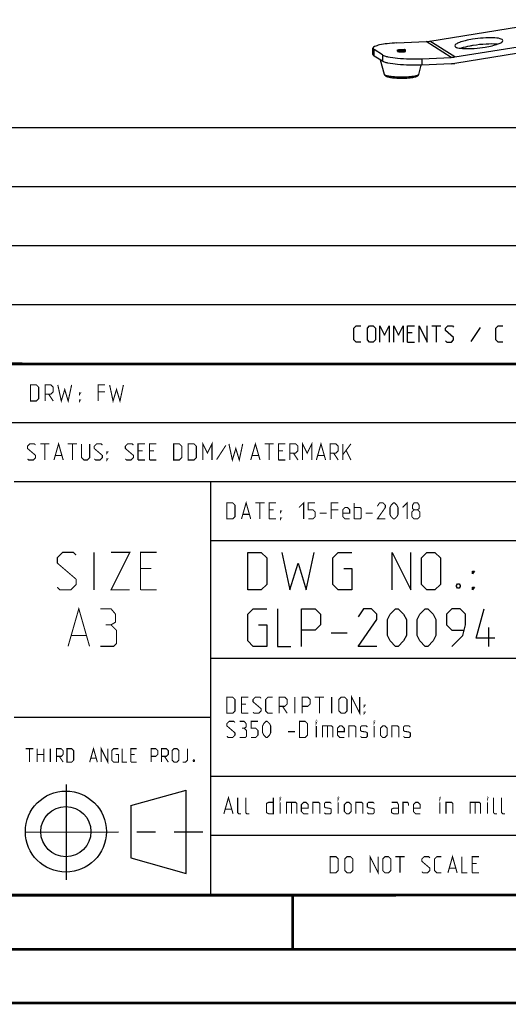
# Model space of a CAD drawing. Header units: millimetres. Extents: x 0 to 420, y 0 to 297.
# Tile 48 of 130: x 284 to 329, y 0 to 92. Entities that reach past the tile are written whole.
import ezdxf

# ---------------------------------------------------------------- set-up
doc = ezdxf.new("R2010")
doc.units = ezdxf.units.MM
doc.header["$LTSCALE"] = 23.1
doc.linetypes.add('CENTER', pattern=[0.6, 0.375, -0.075, 0.075, -0.075])
doc.layers.get('0').update_dxf_attribs({"linetype": 'CONTINUOUS'})
for name, color, linetype in [('BEZUGSACHSEN', 7, 'CONTINUOUS'), ('DEFAULT_1', 7, 'CENTER'), ('RUNDUNGEN', 7, 'CONTINUOUS')]:
    doc.layers.add(name, color=color, linetype=linetype)

msp = doc.modelspace()

# ---------------------------------------------------------------- linework, layer by layer
at = {"color": 7, "linetype": 'Continuous'}
for p, q in [((319.1, 88.607), (319.1, 88.711)), ((319.85, 88.608), (319.85, 88.711)), ((317.874, 86.442), (317.51, 87.786)), ((321.079, 86.444), (321.314, 87.316)), ((246.868, 59.506), (409.628, 59.494)), ((409.86, 10.074), (25.007, 10.013))]:
    msp.add_line(p, q, dxfattribs=at)
at = {"color": 2, "linetype": 'Continuous'}
for p, q in [((246.85, 81.495), (409.81, 81.495)), ((246.85, 76.005), (409.81, 76.005)), ((246.85, 70.515), (409.81, 70.515)), ((246.85, 65.025), (409.81, 65.025)), ((320.467, 62.387), (320.038, 62.387)), ((322.288, 63.03), (323.145, 63.03)), ((322.717, 61.53), (322.717, 63.03)), ((326.788, 62.887), (325.931, 61.566)), ((320.038, 61.53), (320.681, 61.53)), ((246.85, 59.535), (409.81, 59.535)), ((246.85, 54.045), (356.53, 54.045)), ((283.41, 48.555), (338.25, 48.555)), ((301.69, 48.555), (301.69, 10.125)), ((301.69, 43.065), (409.81, 43.065)), ((327.585, 33.2), (327.585, 34.95)), ((312.919, 34.45), (314.419, 34.45)), ((301.69, 32.085), (409.81, 32.085)), ((283.41, 26.595), (301.69, 26.595)), ((301.69, 21.105), (409.81, 21.105)), ((288.243, 20.346), (288.243, 11.456)), ((294.261, 18.37), (299.428, 19.811)), ((299.429, 12.039), (299.43, 19.8)), ((294.262, 18.37), (294.273, 13.523)), ((301.69, 15.615), (409.81, 15.615)), ((294.272, 13.524), (299.428, 12.039)), ((246.85, 10.125), (409.81, 10.125))]:
    msp.add_line(p, q, dxfattribs=at)
for points in [[(315.681, 61.53), (315.253, 61.53), (315.038, 61.744), (315.038, 62.816), (315.253, 63.03), (315.681, 63.03)], [(316.288, 61.744), (316.288, 62.816), (316.503, 63.03), (316.824, 63.03), (317.038, 62.816), (317.038, 61.744), (316.824, 61.53), (316.503, 61.53), (316.288, 61.744)], [(317.467, 61.53), (317.467, 63.03), (317.895, 62.173), (318.324, 63.03), (318.324, 61.53)], [(318.753, 61.53), (318.753, 63.03), (319.181, 62.173), (319.61, 63.03), (319.61, 61.53)], [(320.038, 61.53), (320.038, 63.03), (320.681, 63.03)], [(321.11, 61.53), (321.11, 63.03), (321.86, 61.53), (321.86, 63.03)], [(323.574, 61.637), (323.681, 61.53), (324.11, 61.53), (324.324, 61.744), (324.324, 61.958), (323.574, 62.601), (323.574, 62.816), (323.788, 63.03), (324.217, 63.03), (324.324, 62.923)], [(328.895, 61.53), (328.467, 61.53), (328.253, 61.744), (328.253, 62.816), (328.467, 63.03), (328.895, 63.03)], [(305.169, 38.45), (305.169, 41.95), (306.419, 41.95), (306.919, 41.45), (306.919, 38.95), (306.419, 38.45), (305.169, 38.45)], [(308.335, 41.95), (309.085, 38.45), (309.835, 40.95), (310.585, 38.45), (311.335, 41.95)], [(314.086, 40.45), (314.836, 40.45), (314.836, 38.45), (313.585, 38.45), (313.085, 38.95), (313.085, 41.45), (313.585, 41.95), (314.836, 41.95)], [(318.586, 38.45), (318.586, 41.95), (320.335, 38.45), (320.335, 41.95)], [(321.336, 38.95), (321.336, 41.45), (321.835, 41.95), (322.586, 41.95), (323.085, 41.45), (323.085, 38.95), (322.586, 38.45), (321.835, 38.45), (321.336, 38.95)], [(326.085, 39.95), (326.085, 40.2), (326.252, 40.2), (326.085, 39.95)], [(324.835, 39.033), (324.919, 38.866), (324.919, 38.783), (324.835, 38.616), (324.669, 38.616), (324.586, 38.783), (324.586, 38.866), (324.669, 39.033), (324.835, 39.033)], [(326.085, 38.45), (326.085, 38.7), (326.252, 38.7), (326.085, 38.45)], [(306.169, 35.2), (306.919, 35.2), (306.919, 33.2), (305.669, 33.2), (305.169, 33.7), (305.169, 36.2), (305.669, 36.7), (306.919, 36.7)], [(307.919, 36.7), (307.919, 33.2), (309.169, 33.2)], [(310.169, 33.2), (310.169, 36.7), (311.419, 36.7), (311.919, 36.2), (311.919, 35.2), (311.419, 34.7), (310.169, 34.7)], [(317.169, 33.2), (315.419, 33.2), (317.169, 35.7), (317.169, 36.2), (316.669, 36.7), (315.919, 36.7), (315.419, 35.95)], [(318.169, 34.2), (318.169, 35.7), (318.419, 36.2), (318.919, 36.7), (319.169, 36.7), (319.669, 36.2), (319.919, 35.7), (319.919, 34.2), (319.669, 33.7), (319.169, 33.2), (318.919, 33.2), (318.419, 33.7), (318.169, 34.2)], [(320.919, 34.2), (320.919, 35.7), (321.169, 36.2), (321.669, 36.7), (321.919, 36.7), (322.419, 36.2), (322.669, 35.7), (322.669, 34.2), (322.419, 33.7), (321.919, 33.2), (321.669, 33.2), (321.169, 33.7), (320.919, 34.2)], [(324.169, 33.2), (325.169, 34.2), (325.419, 35.2), (325.419, 36.2), (324.919, 36.7), (324.169, 36.7), (323.669, 36.2), (323.669, 35.2), (324.169, 34.7), (325.252, 34.7)], [(328.169, 33.95), (326.419, 33.95), (327.169, 36.7)]]:
    msp.add_lwpolyline(points, dxfattribs=at)
at = {"color": 7, "linetype": 'Continuous', "const_width": 0.25}
for points in [[(246.86, 59.511), (409.652, 59.467)], [(409.831, 10.048), (25, 10)], [(309.323, 5.004), (309.323, 10.004)], [(20, 5), (415, 5)], [(420, 0), (0, 0)]]:
    msp.add_lwpolyline(points, dxfattribs=at)
at = {"color": 2, "linetype": 'Continuous', "const_width": 0.1}
for points in [[(284.936, 56.04), (284.936, 57.54), (285.472, 57.54), (285.686, 57.326), (285.686, 56.254), (285.472, 56.04), (284.936, 56.04)], [(286.294, 56.04), (286.294, 57.54), (286.829, 57.54), (287.044, 57.326), (287.044, 56.897), (286.829, 56.683), (286.294, 56.683)], [(287.472, 57.54), (287.794, 56.04), (288.115, 57.111), (288.436, 56.04), (288.758, 57.54)], [(289.508, 56.683), (289.508, 56.79), (289.579, 56.79), (289.508, 56.683)], [(291.222, 56.04), (291.222, 57.54), (291.865, 57.54)], [(291.865, 56.897), (291.222, 56.897)], [(292.294, 57.54), (292.615, 56.04), (292.936, 57.111), (293.258, 56.04), (293.579, 57.54)], [(286.615, 56.683), (287.044, 56.04)], [(289.508, 56.04), (289.508, 56.147), (289.579, 56.147), (289.508, 56.04)], [(300.972, 50.55), (300.972, 52.05), (301.401, 51.193), (301.829, 52.05), (301.829, 50.55)], [(310.258, 50.55), (310.258, 52.05), (310.686, 51.193), (311.115, 52.05), (311.115, 50.55)], [(284.651, 50.657), (284.758, 50.55), (285.186, 50.55), (285.401, 50.764), (285.401, 50.978), (284.651, 51.621), (284.651, 51.836), (284.865, 52.05), (285.294, 52.05), (285.401, 51.943)], [(285.829, 52.05), (286.686, 52.05)], [(286.258, 50.55), (286.258, 52.05)], [(287.115, 50.55), (287.544, 52.05), (287.972, 50.55)], [(288.401, 52.05), (289.258, 52.05)], [(288.829, 50.55), (288.829, 52.05)], [(289.686, 52.05), (289.686, 50.764), (289.901, 50.55), (290.222, 50.55), (290.436, 50.764), (290.436, 52.05)], [(290.865, 50.657), (290.972, 50.55), (291.401, 50.55), (291.615, 50.764), (291.615, 50.978), (290.865, 51.621), (290.865, 51.836), (291.079, 52.05), (291.508, 52.05), (291.615, 51.943)], [(292.044, 51.193), (292.044, 51.3), (292.115, 51.3), (292.044, 51.193)], [(293.758, 50.657), (293.865, 50.55), (294.294, 50.55), (294.508, 50.764), (294.508, 50.978), (293.758, 51.621), (293.758, 51.836), (293.972, 52.05), (294.401, 52.05), (294.508, 51.943)], [(294.936, 50.55), (294.936, 52.05), (295.579, 52.05)], [(295.365, 51.407), (294.936, 51.407)], [(296.008, 50.55), (296.008, 52.05), (296.651, 52.05)], [(296.436, 51.407), (296.008, 51.407)], [(298.258, 50.55), (298.258, 52.05), (298.794, 52.05), (299.008, 51.836), (299.008, 50.764), (298.794, 50.55), (298.258, 50.55)], [(299.615, 50.55), (299.615, 52.05), (300.151, 52.05), (300.365, 51.836), (300.365, 50.764), (300.151, 50.55), (299.615, 50.55)], [(303.115, 51.907), (302.258, 50.586)], [(303.401, 52.05), (303.722, 50.55), (304.044, 51.621), (304.365, 50.55), (304.686, 52.05)], [(305.436, 50.55), (305.865, 52.05), (306.294, 50.55)], [(306.722, 52.05), (307.579, 52.05)], [(307.151, 50.55), (307.151, 52.05)], [(308.008, 50.55), (308.008, 52.05), (308.651, 52.05)], [(308.436, 51.407), (308.008, 51.407)], [(309.079, 50.55), (309.079, 52.05), (309.615, 52.05), (309.829, 51.836), (309.829, 51.407), (309.615, 51.193), (309.079, 51.193)], [(311.544, 50.55), (311.972, 52.05), (312.401, 50.55)], [(312.829, 50.55), (312.829, 52.05), (313.365, 52.05), (313.579, 51.836), (313.579, 51.407), (313.365, 51.193), (312.829, 51.193)], [(314.008, 50.55), (314.008, 52.05)], [(314.008, 51.05), (314.758, 52.05)], [(314.329, 51.407), (314.758, 50.55)], [(287.258, 50.978), (287.829, 50.978)], [(292.044, 50.55), (292.044, 50.657), (292.115, 50.657), (292.044, 50.55)], [(294.936, 50.55), (295.579, 50.55)], [(296.008, 50.55), (296.651, 50.55)], [(305.579, 50.978), (306.151, 50.978)], [(308.008, 50.55), (308.651, 50.55)], [(309.401, 51.193), (309.829, 50.55)], [(311.686, 50.978), (312.258, 50.978)], [(313.151, 51.193), (313.579, 50.55)], [(303.216, 45.06), (303.216, 46.56), (303.752, 46.56), (303.966, 46.346), (303.966, 45.274), (303.752, 45.06), (303.216, 45.06)], [(304.574, 45.06), (305.002, 46.56), (305.431, 45.06)], [(305.859, 46.56), (306.716, 46.56)], [(306.288, 45.06), (306.288, 46.56)], [(307.145, 45.06), (307.145, 46.56), (307.788, 46.56)], [(307.574, 45.917), (307.145, 45.917)], [(308.216, 45.703), (308.216, 45.81), (308.288, 45.81), (308.216, 45.703)], [(309.931, 46.131), (310.359, 46.56), (310.359, 45.06)], [(310.788, 45.06), (311.216, 45.06), (311.431, 45.274), (311.431, 45.703), (311.216, 45.917), (310.788, 45.917), (310.788, 46.56), (311.431, 46.56)], [(312.931, 45.06), (312.931, 46.56), (313.574, 46.56)], [(313.574, 45.917), (312.931, 45.917)], [(314.645, 45.06), (314.216, 45.06), (314.002, 45.274), (314.002, 45.917), (314.216, 46.131), (314.431, 46.131), (314.645, 45.917), (314.645, 45.596), (314.002, 45.596)], [(315.074, 45.06), (315.074, 46.56)], [(315.074, 46.131), (315.609, 46.131), (315.716, 46.024), (315.716, 45.167), (315.609, 45.06), (315.074, 45.06)], [(317.966, 45.06), (317.216, 45.06), (317.966, 46.131), (317.966, 46.346), (317.752, 46.56), (317.431, 46.56), (317.216, 46.238)], [(318.395, 45.488), (318.395, 46.131), (318.502, 46.346), (318.716, 46.56), (318.824, 46.56), (319.038, 46.346), (319.145, 46.131), (319.145, 45.488), (319.038, 45.274), (318.824, 45.06), (318.716, 45.06), (318.502, 45.274), (318.395, 45.488)], [(319.574, 46.131), (320.002, 46.56), (320.002, 45.06)], [(320.645, 45.917), (320.502, 46.024), (320.502, 46.346), (320.645, 46.56), (320.966, 46.56), (321.109, 46.346), (321.109, 46.024), (320.966, 45.917), (321.181, 45.703), (321.181, 45.274), (320.966, 45.06), (320.645, 45.06), (320.431, 45.274)], [(320.431, 45.274), (320.431, 45.703), (320.645, 45.917), (320.966, 45.917)], [(304.716, 45.488), (305.288, 45.488)], [(307.145, 45.06), (307.788, 45.06)], [(308.216, 45.06), (308.216, 45.167), (308.288, 45.167), (308.216, 45.06)], [(311.859, 45.596), (312.502, 45.596)], [(316.145, 45.596), (316.788, 45.596)], [(287.425, 38.7), (287.675, 38.45), (288.675, 38.45), (289.175, 38.95), (289.175, 39.45), (287.425, 40.95), (287.425, 41.45), (287.925, 41.95), (288.925, 41.95), (289.175, 41.7)], [(290.841, 38.45), (290.841, 41.95)], [(292.425, 41.95), (294.175, 41.95), (292.425, 38.45), (294.175, 38.45)], [(295.175, 38.45), (295.175, 41.95), (296.675, 41.95)], [(296.175, 40.45), (295.175, 40.45)], [(295.175, 38.45), (296.675, 38.45)], [(288.425, 33.2), (289.425, 36.7), (290.425, 33.2)], [(292.425, 35.2), (292.841, 35.45), (292.841, 36.2), (292.425, 36.7), (291.425, 36.7)], [(291.425, 33.2), (292.675, 33.2), (292.925, 33.45), (292.925, 34.7), (292.425, 35.2), (291.925, 35.2)], [(288.758, 34.2), (290.091, 34.2)], [(303.216, 26.97), (303.216, 28.47), (303.752, 28.47), (303.966, 28.256), (303.966, 27.184), (303.752, 26.97), (303.216, 26.97)], [(304.574, 26.97), (304.574, 28.47), (305.216, 28.47)], [(305.645, 27.077), (305.752, 26.97), (306.181, 26.97), (306.395, 27.184), (306.395, 27.398), (305.645, 28.041), (305.645, 28.256), (305.859, 28.47), (306.288, 28.47), (306.395, 28.363)], [(307.466, 26.97), (307.038, 26.97), (306.824, 27.184), (306.824, 28.256), (307.038, 28.47), (307.466, 28.47)], [(308.074, 26.97), (308.074, 28.47), (308.609, 28.47), (308.824, 28.256), (308.824, 27.827), (308.609, 27.613), (308.074, 27.613)], [(309.538, 26.97), (309.538, 28.47)], [(310.216, 26.97), (310.216, 28.47), (310.752, 28.47), (310.966, 28.256), (310.966, 27.827), (310.752, 27.613), (310.216, 27.613)], [(311.395, 28.47), (312.252, 28.47)], [(311.824, 26.97), (311.824, 28.47)], [(312.966, 26.97), (312.966, 28.47)], [(313.645, 27.184), (313.645, 28.256), (313.859, 28.47), (314.181, 28.47), (314.395, 28.256), (314.395, 27.184), (314.181, 26.97), (313.859, 26.97), (313.645, 27.184)], [(314.824, 26.97), (314.824, 28.47), (315.574, 26.97), (315.574, 28.47)], [(305.002, 27.827), (304.574, 27.827)], [(308.395, 27.613), (308.824, 26.97)], [(316.002, 27.613), (316.002, 27.72), (316.074, 27.72), (316.002, 27.613)], [(304.574, 26.97), (305.216, 26.97)], [(316.002, 26.97), (316.002, 27.077), (316.074, 27.077), (316.002, 26.97)], [(303.216, 24.827), (303.324, 24.72), (303.752, 24.72), (303.966, 24.934), (303.966, 25.148), (303.216, 25.791), (303.216, 26.006), (303.431, 26.22), (303.859, 26.22), (303.966, 26.113)], [(304.824, 25.577), (305.002, 25.684), (305.002, 26.006), (304.824, 26.22), (304.395, 26.22)], [(305.466, 24.72), (305.895, 24.72), (306.109, 24.934), (306.109, 25.363), (305.895, 25.577), (305.466, 25.577), (305.466, 26.22), (306.109, 26.22)], [(306.538, 25.148), (306.538, 25.791), (306.645, 26.006), (306.859, 26.22), (306.966, 26.22), (307.181, 26.006), (307.288, 25.791), (307.288, 25.148), (307.181, 24.934), (306.966, 24.72), (306.859, 24.72), (306.645, 24.934), (306.538, 25.148)], [(309.966, 24.72), (309.966, 26.22), (310.502, 26.22), (310.716, 26.006), (310.716, 24.934), (310.502, 24.72), (309.966, 24.72)], [(311.538, 26.113), (311.538, 26.22), (311.574, 26.22), (311.538, 26.113)], [(311.538, 24.72), (311.538, 25.791)], [(312.109, 24.72), (312.109, 25.791), (312.966, 25.791), (313.074, 25.684), (313.074, 24.72)], [(312.574, 25.791), (312.574, 24.72)], [(314.145, 24.72), (313.716, 24.72), (313.502, 24.934), (313.502, 25.577), (313.716, 25.791), (313.931, 25.791), (314.145, 25.577), (314.145, 25.256), (313.502, 25.256)], [(314.574, 24.72), (314.574, 25.791), (315.109, 25.791), (315.216, 25.684), (315.216, 24.72)], [(315.645, 24.827), (315.752, 24.72), (316.181, 24.72), (316.288, 24.827), (316.288, 25.148), (316.181, 25.22), (315.752, 25.291), (315.645, 25.363), (315.645, 25.684), (315.752, 25.791), (316.181, 25.791), (316.288, 25.684)], [(316.931, 26.113), (316.931, 26.22), (316.966, 26.22), (316.931, 26.113)], [(316.931, 24.72), (316.931, 25.791)], [(317.502, 24.934), (317.502, 25.577), (317.716, 25.791), (317.931, 25.791), (318.145, 25.577), (318.145, 24.934), (317.931, 24.72), (317.716, 24.72), (317.502, 24.934)], [(318.574, 24.72), (318.574, 25.791), (319.109, 25.791), (319.216, 25.684), (319.216, 24.72)], [(319.645, 24.827), (319.752, 24.72), (320.181, 24.72), (320.288, 24.827), (320.288, 25.148), (320.181, 25.22), (319.752, 25.291), (319.645, 25.363), (319.645, 25.684), (319.752, 25.791), (320.181, 25.791), (320.288, 25.684)], [(304.395, 24.72), (304.931, 24.72), (305.038, 24.827), (305.038, 25.363), (304.824, 25.577), (304.609, 25.577)], [(308.895, 25.256), (309.538, 25.256)], [(290.437, 22.422), (290.794, 23.672), (291.151, 22.422)], [(291.508, 22.422), (291.508, 23.672), (292.133, 22.422), (292.133, 23.672)], [(284.484, 23.672), (285.198, 23.672)], [(284.841, 22.422), (284.841, 23.672)], [(285.556, 22.422), (285.556, 23.672)], [(285.556, 23.137), (286.181, 23.137)], [(286.181, 23.672), (286.181, 22.422)], [(286.776, 22.422), (286.776, 23.672)], [(287.341, 22.422), (287.341, 23.672), (287.788, 23.672), (287.966, 23.494), (287.966, 23.137), (287.788, 22.958), (287.341, 22.958)], [(287.609, 22.958), (287.966, 22.422)], [(288.323, 22.422), (288.323, 23.672), (288.77, 23.672), (288.948, 23.494), (288.948, 22.601), (288.77, 22.422), (288.323, 22.422)], [(292.847, 23.137), (293.115, 23.137), (293.115, 22.422), (292.669, 22.422), (292.49, 22.601), (292.49, 23.494), (292.669, 23.672), (293.115, 23.672)], [(293.472, 23.672), (293.472, 22.422), (293.919, 22.422)], [(294.276, 22.422), (294.276, 23.672), (294.812, 23.672)], [(294.633, 23.137), (294.276, 23.137)], [(296.151, 22.422), (296.151, 23.672), (296.597, 23.672), (296.776, 23.494), (296.776, 23.137), (296.597, 22.958), (296.151, 22.958)], [(297.133, 22.422), (297.133, 23.672), (297.579, 23.672), (297.758, 23.494), (297.758, 23.137), (297.579, 22.958), (297.133, 22.958)], [(297.401, 22.958), (297.758, 22.422)], [(298.115, 22.601), (298.115, 23.494), (298.294, 23.672), (298.562, 23.672), (298.74, 23.494), (298.74, 22.601), (298.562, 22.422), (298.294, 22.422), (298.115, 22.601)], [(299.097, 22.422), (299.365, 22.422), (299.544, 22.601), (299.544, 23.672)], [(290.556, 22.779), (291.032, 22.779)], [(294.276, 22.422), (294.812, 22.422)], [(300.169, 22.631), (300.198, 22.571), (300.198, 22.541), (300.169, 22.482), (300.109, 22.482), (300.079, 22.541), (300.079, 22.571), (300.109, 22.631), (300.169, 22.631)], [(302.931, 17.61), (303.359, 19.11), (303.788, 17.61)], [(304.538, 17.61), (304.324, 17.61), (304.216, 17.717), (304.216, 19.11)], [(305.288, 17.61), (305.074, 17.61), (304.966, 17.717), (304.966, 19.11)], [(307.538, 19.11), (307.538, 17.61), (307.109, 17.61), (306.895, 17.717), (306.895, 18.574), (307.109, 18.681), (307.538, 18.681)], [(308.181, 19.003), (308.181, 19.11), (308.216, 19.11), (308.181, 19.003)], [(308.181, 17.61), (308.181, 18.681)], [(308.752, 17.61), (308.752, 18.681), (309.609, 18.681), (309.716, 18.574), (309.716, 17.61)], [(309.216, 18.681), (309.216, 17.61)], [(310.788, 17.61), (310.359, 17.61), (310.145, 17.824), (310.145, 18.467), (310.359, 18.681), (310.574, 18.681), (310.788, 18.467), (310.788, 18.146), (310.145, 18.146)], [(311.216, 17.61), (311.216, 18.681), (311.752, 18.681), (311.859, 18.574), (311.859, 17.61)], [(312.288, 17.717), (312.395, 17.61), (312.824, 17.61), (312.931, 17.717), (312.931, 18.038), (312.824, 18.11), (312.395, 18.181), (312.288, 18.253), (312.288, 18.574), (312.395, 18.681), (312.824, 18.681), (312.931, 18.574)], [(313.574, 19.003), (313.574, 19.11), (313.609, 19.11), (313.574, 19.003)], [(313.574, 17.61), (313.574, 18.681)], [(314.145, 17.824), (314.145, 18.467), (314.359, 18.681), (314.574, 18.681), (314.788, 18.467), (314.788, 17.824), (314.574, 17.61), (314.359, 17.61), (314.145, 17.824)], [(315.216, 17.61), (315.216, 18.681), (315.752, 18.681), (315.859, 18.574), (315.859, 17.61)], [(316.288, 17.717), (316.395, 17.61), (316.824, 17.61), (316.931, 17.717), (316.931, 18.038), (316.824, 18.11), (316.395, 18.181), (316.288, 18.253), (316.288, 18.574), (316.395, 18.681), (316.824, 18.681), (316.931, 18.574)], [(319.181, 17.61), (319.181, 18.467), (319.074, 18.681), (318.538, 18.681)], [(319.609, 17.61), (319.609, 18.681), (320.038, 18.681), (320.109, 18.574), (320.109, 18.36)], [(321.216, 17.61), (320.788, 17.61), (320.574, 17.824), (320.574, 18.467), (320.788, 18.681), (321.002, 18.681), (321.216, 18.467), (321.216, 18.146), (320.574, 18.146)], [(323.038, 19.003), (323.038, 19.11), (323.074, 19.11), (323.038, 19.003)], [(323.038, 17.61), (323.038, 18.681)], [(323.609, 17.61), (323.609, 18.681), (324.145, 18.681), (324.252, 18.574), (324.252, 17.61)], [(325.859, 17.61), (325.859, 18.681), (326.716, 18.681), (326.824, 18.574), (326.824, 17.61)], [(326.324, 18.681), (326.324, 17.61)], [(327.466, 19.003), (327.466, 19.11), (327.502, 19.11), (327.466, 19.003)], [(327.466, 17.61), (327.466, 18.681)], [(328.359, 17.61), (328.145, 17.61), (328.038, 17.717), (328.038, 19.11)], [(329.109, 17.61), (328.895, 17.61), (328.788, 17.717), (328.788, 19.11)], [(303.074, 18.038), (303.645, 18.038)], [(319.181, 17.61), (318.752, 17.61), (318.538, 17.717), (318.538, 18.038), (318.752, 18.146), (319.181, 18.146)], [(316.541, 12.12), (316.541, 13.62), (317.291, 12.12), (317.291, 13.62)], [(323.791, 12.12), (324.22, 13.62), (324.648, 12.12)], [(312.827, 12.12), (312.827, 13.62), (313.363, 13.62), (313.577, 13.406), (313.577, 12.334), (313.363, 12.12), (312.827, 12.12)], [(314.184, 12.334), (314.184, 13.406), (314.398, 13.62), (314.72, 13.62), (314.934, 13.406), (314.934, 12.334), (314.72, 12.12), (314.398, 12.12), (314.184, 12.334)], [(317.72, 12.334), (317.72, 13.406), (317.934, 13.62), (318.255, 13.62), (318.47, 13.406), (318.47, 12.334), (318.255, 12.12), (317.934, 12.12), (317.72, 12.334)], [(318.898, 13.62), (319.755, 13.62)], [(319.327, 12.12), (319.327, 13.62)], [(321.363, 12.227), (321.47, 12.12), (321.898, 12.12), (322.113, 12.334), (322.113, 12.548), (321.363, 13.191), (321.363, 13.406), (321.577, 13.62), (322.005, 13.62), (322.113, 13.513)], [(323.184, 12.12), (322.755, 12.12), (322.541, 12.334), (322.541, 13.406), (322.755, 13.62), (323.184, 13.62)], [(325.077, 13.62), (325.077, 12.12), (325.613, 12.12)], [(326.041, 12.12), (326.041, 13.62), (326.684, 13.62)], [(326.47, 12.977), (326.041, 12.977)], [(323.934, 12.548), (324.505, 12.548)], [(326.041, 12.12), (326.684, 12.12)]]:
    msp.add_lwpolyline(points, dxfattribs=at)
at = {"color": 2, "linetype": 'Continuous'}
for radius in [3.772, 2.337]:
    msp.add_circle((288.22, 15.953), radius, dxfattribs=at)
at = {"color": 7, "linetype": 'Continuous'}
for points, knots in [([(319.1, 88.711), (319.1, 88.714), (319.103, 88.72), (319.11, 88.725), (319.12, 88.732), (319.138, 88.739), (319.165, 88.747), (319.199, 88.754), (319.239, 88.76), (319.284, 88.766), (319.351, 88.771), (319.439, 88.775), (319.546, 88.774), (319.647, 88.768), (319.711, 88.761), (319.74, 88.756)], [0, 0, 0, 0, 0.015453, 0.025856, 0.038602, 0.071674, 0.114977, 0.167978, 0.229745, 0.299077, 0.374567, 0.537656, 0.705458, 0.863949, 1, 1, 1, 1]), ([(319.21, 88.666), (319.195, 88.669), (319.172, 88.673), (319.145, 88.681), (319.13, 88.686), (319.117, 88.692), (319.106, 88.699), (319.1, 88.706), (319.1, 88.711)], [0, 0, 0, 0, 0.387956, 0.548102, 0.684196, 0.79587, 0.883683, 1, 1, 1, 1]), ([(319.21, 88.666), (319.218, 88.665), (319.254, 88.659), (319.289, 88.656), (319.317, 88.654)], [0, 0, 0, 0, 0.227098, 1, 1, 1, 1]), ([(319.317, 88.654), (319.378, 88.649), (319.498, 88.646), (319.631, 88.652), (319.714, 88.662), (319.748, 88.668), (319.777, 88.674), (319.803, 88.68), (319.823, 88.687), (319.839, 88.695), (319.85, 88.705), (319.85, 88.711)], [0, 0, 0, 0, 0.334805, 0.658796, 0.728756, 0.792096, 0.847919, 0.895489, 0.934298, 0.964174, 1, 1, 1, 1]), ([(319.85, 88.711), (319.85, 88.716), (319.844, 88.724), (319.833, 88.73), (319.821, 88.736), (319.805, 88.742), (319.778, 88.749), (319.756, 88.753), (319.74, 88.756)], [0, 0, 0, 0, 0.116317, 0.20413, 0.315804, 0.451898, 0.612044, 1, 1, 1, 1]), ([(317.874, 86.442), (317.879, 86.422), (317.896, 86.385), (317.943, 86.329), (318.018, 86.28), (318.121, 86.239), (318.241, 86.205), (318.382, 86.176), (318.543, 86.151), (318.723, 86.13), (318.99, 86.108), (319.341, 86.095), (319.764, 86.099), (320.164, 86.122), (320.418, 86.152), (320.534, 86.172)], [0, 0, 0, 0, 0.02266, 0.042938, 0.079569, 0.118198, 0.163005, 0.215173, 0.274585, 0.340489, 0.411785, 0.565065, 0.722394, 0.871177, 1, 1, 1, 1]), ([(320.534, 86.172), (320.598, 86.183), (320.713, 86.206), (320.848, 86.245), (320.937, 86.285), (320.996, 86.321), (321.049, 86.372), (321.072, 86.418), (321.079, 86.444)], [0, 0, 0, 0, 0.303022, 0.551206, 0.658918, 0.762674, 0.873245, 1, 1, 1, 1])]:
    msp.add_open_spline(points, degree=3, knots=knots, dxfattribs=at)
at = {"color": 2, "linetype": 'Continuous'}
for points, knots in [([(319.1, 88.607), (319.101, 88.606), (319.102, 88.604), (319.104, 88.601), (319.105, 88.599), (319.106, 88.598), (319.106, 88.597), (319.107, 88.596), (319.107, 88.596), (319.107, 88.596), (319.107, 88.595), (319.107, 88.595), (319.107, 88.595), (319.108, 88.595), (319.108, 88.595), (319.108, 88.595), (319.109, 88.594), (319.11, 88.594), (319.111, 88.593), (319.112, 88.592), (319.115, 88.591), (319.118, 88.589), (319.121, 88.587), (319.124, 88.586), (319.125, 88.585), (319.126, 88.585), (319.127, 88.584), (319.128, 88.584), (319.128, 88.584), (319.128, 88.583), (319.128, 88.583), (319.129, 88.583), (319.129, 88.583), (319.13, 88.583), (319.131, 88.583), (319.132, 88.582), (319.134, 88.581), (319.137, 88.581), (319.14, 88.58), (319.144, 88.579), (319.147, 88.578), (319.15, 88.576), (319.153, 88.575), (319.156, 88.575), (319.158, 88.574), (319.159, 88.574), (319.16, 88.573), (319.161, 88.573), (319.162, 88.573), (319.163, 88.573), (319.163, 88.572), (319.163, 88.572), (319.164, 88.572), (319.165, 88.572), (319.166, 88.572), (319.168, 88.571), (319.17, 88.571), (319.172, 88.57), (319.176, 88.57), (319.181, 88.569), (319.185, 88.568), (319.189, 88.567), (319.194, 88.566), (319.198, 88.565), (319.202, 88.564), (319.205, 88.564), (319.207, 88.563), (319.208, 88.563), (319.209, 88.563), (319.21, 88.563), (319.211, 88.563), (319.212, 88.562), (319.215, 88.562), (319.218, 88.562), (319.222, 88.561), (319.23, 88.56), (319.238, 88.559), (319.247, 88.558), (319.254, 88.557), (319.259, 88.556), (319.262, 88.556), (319.264, 88.555), (319.266, 88.555), (319.267, 88.555), (319.268, 88.555), (319.269, 88.555), (319.272, 88.554), (319.277, 88.554), (319.283, 88.553), (319.289, 88.553), (319.297, 88.552), (319.305, 88.551), (319.313, 88.551), (319.319, 88.55), (319.324, 88.55), (319.328, 88.549), (319.33, 88.549), (319.331, 88.549), (319.333, 88.549), (319.335, 88.549), (319.339, 88.549), (319.344, 88.548), (319.351, 88.548), (319.36, 88.548), (319.368, 88.547), (319.377, 88.547), (319.384, 88.546), (319.39, 88.546), (319.396, 88.546), (319.4, 88.546), (319.402, 88.546), (319.404, 88.546), (319.407, 88.545), (319.412, 88.545), (319.417, 88.545), (319.427, 88.545), (319.438, 88.545), (319.452, 88.545), (319.463, 88.545), (319.469, 88.544), (319.473, 88.544), (319.476, 88.544), (319.481, 88.544), (319.487, 88.545), (319.496, 88.545), (319.507, 88.545), (319.519, 88.545), (319.528, 88.545), (319.534, 88.545), (319.54, 88.545), (319.544, 88.546), (319.546, 88.546), (319.548, 88.546), (319.55, 88.546), (319.552, 88.546), (319.556, 88.546), (319.561, 88.546), (319.568, 88.547), (319.577, 88.547), (319.588, 88.548), (319.598, 88.548), (319.607, 88.549), (319.612, 88.549), (319.615, 88.549), (319.617, 88.549), (319.619, 88.549), (319.621, 88.549), (319.623, 88.55), (319.627, 88.55), (319.632, 88.55), (319.64, 88.551), (319.65, 88.552), (319.661, 88.553), (319.669, 88.554), (319.674, 88.554), (319.678, 88.555), (319.68, 88.555), (319.682, 88.555), (319.683, 88.555), (319.684, 88.555), (319.685, 88.555), (319.688, 88.556), (319.692, 88.556), (319.697, 88.557), (319.703, 88.558), (319.71, 88.559), (319.723, 88.561), (319.733, 88.562), (319.741, 88.563)], [0, 0, 0, 0, 0.03125, 0.046875, 0.054688, 0.0625, 0.070312, 0.074219, 0.078125, 0.080078, 0.082031, 0.083008, 0.083496, 0.083984, 0.084961, 0.085938, 0.089844, 0.09375, 0.097656, 0.101562, 0.109375, 0.125, 0.140625, 0.148438, 0.152344, 0.15625, 0.160156, 0.164062, 0.165039, 0.166016, 0.166504, 0.166992, 0.167969, 0.169922, 0.171875, 0.175781, 0.179688, 0.1875, 0.195312, 0.203125, 0.210938, 0.21875, 0.226562, 0.234375, 0.238281, 0.242188, 0.244141, 0.246094, 0.248047, 0.249023, 0.25, 0.250977, 0.251953, 0.253906, 0.255859, 0.257812, 0.261719, 0.265625, 0.273438, 0.28125, 0.289062, 0.296875, 0.304688, 0.3125, 0.320312, 0.324219, 0.328125, 0.330078, 0.332031, 0.333008, 0.333984, 0.335938, 0.339844, 0.34375, 0.351562, 0.359375, 0.375, 0.390625, 0.398438, 0.40625, 0.410156, 0.414062, 0.416016, 0.416992, 0.417969, 0.419922, 0.421875, 0.429688, 0.4375, 0.445312, 0.453125, 0.46875, 0.476562, 0.484375, 0.492188, 0.496094, 0.498047, 0.5, 0.501953, 0.503906, 0.507812, 0.515625, 0.523438, 0.53125, 0.546875, 0.554688, 0.5625, 0.570312, 0.578125, 0.582031, 0.583984, 0.585938, 0.589844, 0.59375, 0.601562, 0.609375, 0.625, 0.640625, 0.65625, 0.660156, 0.664062, 0.667969, 0.671875, 0.679688, 0.6875, 0.703125, 0.71875, 0.726562, 0.734375, 0.742188, 0.746094, 0.748047, 0.75, 0.751953, 0.753906, 0.757812, 0.765625, 0.773438, 0.78125, 0.796875, 0.8125, 0.820312, 0.828125, 0.830078, 0.832031, 0.833984, 0.835938, 0.839844, 0.84375, 0.851562, 0.859375, 0.875, 0.890625, 0.898438, 0.90625, 0.910156, 0.914062, 0.916016, 0.916992, 0.917969, 0.919922, 0.921875, 0.929688, 0.9375, 0.945312, 0.953125, 0.96875, 1, 1, 1, 1]), ([(319.263, 88.747), (319.26, 88.746), (319.255, 88.745), (319.249, 88.744), (319.244, 88.743), (319.24, 88.742), (319.236, 88.741), (319.233, 88.74), (319.231, 88.74), (319.229, 88.74), (319.228, 88.74), (319.227, 88.739), (319.226, 88.739), (319.226, 88.739), (319.225, 88.739), (319.225, 88.739), (319.224, 88.738), (319.223, 88.738), (319.222, 88.738), (319.221, 88.737), (319.218, 88.737), (319.215, 88.736), (319.212, 88.735), (319.208, 88.734), (319.206, 88.733), (319.203, 88.732), (319.202, 88.731), (319.201, 88.731), (319.2, 88.731), (319.199, 88.731), (319.199, 88.73), (319.198, 88.73), (319.198, 88.73), (319.198, 88.73), (319.198, 88.73), (319.198, 88.73), (319.197, 88.73), (319.197, 88.729), (319.196, 88.729), (319.195, 88.729), (319.194, 88.728), (319.192, 88.727), (319.19, 88.726), (319.187, 88.724), (319.186, 88.723), (319.184, 88.723), (319.183, 88.722), (319.183, 88.722), (319.182, 88.721), (319.182, 88.721), (319.181, 88.721), (319.181, 88.721), (319.181, 88.721), (319.181, 88.721), (319.181, 88.721), (319.181, 88.721), (319.181, 88.72), (319.181, 88.72), (319.18, 88.72), (319.18, 88.719), (319.179, 88.718), (319.179, 88.717), (319.178, 88.716), (319.177, 88.715), (319.177, 88.714), (319.176, 88.713), (319.176, 88.712), (319.176, 88.712), (319.176, 88.711), (319.175, 88.711), (319.175, 88.711), (319.175, 88.711), (319.175, 88.711), (319.175, 88.711), (319.175, 88.711), (319.175, 88.711), (319.176, 88.71), (319.176, 88.71), (319.176, 88.71), (319.176, 88.709), (319.177, 88.708), (319.177, 88.707), (319.178, 88.706), (319.179, 88.705), (319.179, 88.704), (319.18, 88.703), (319.18, 88.702), (319.18, 88.702), (319.181, 88.702), (319.181, 88.701), (319.181, 88.701), (319.181, 88.701), (319.181, 88.701), (319.181, 88.701), (319.181, 88.701), (319.182, 88.701), (319.182, 88.7), (319.183, 88.7), (319.183, 88.7), (319.184, 88.699), (319.186, 88.698), (319.187, 88.698), (319.189, 88.696), (319.192, 88.695), (319.193, 88.694), (319.195, 88.693), (319.196, 88.693), (319.196, 88.692), (319.197, 88.692), (319.197, 88.692), (319.198, 88.692), (319.198, 88.692), (319.198, 88.692), (319.198, 88.692), (319.198, 88.691), (319.199, 88.691), (319.2, 88.691), (319.2, 88.691), (319.202, 88.69), (319.203, 88.69), (319.205, 88.689), (319.208, 88.688), (319.212, 88.687), (319.215, 88.686), (319.218, 88.685), (319.22, 88.685), (319.222, 88.684), (319.223, 88.684), (319.224, 88.683), (319.224, 88.683), (319.225, 88.683), (319.225, 88.683), (319.225, 88.683), (319.226, 88.683), (319.226, 88.683), (319.227, 88.683), (319.228, 88.682), (319.229, 88.682), (319.231, 88.682), (319.233, 88.681), (319.236, 88.681), (319.24, 88.68), (319.244, 88.679), (319.249, 88.678), (319.253, 88.677), (319.256, 88.677), (319.258, 88.676), (319.26, 88.676), (319.262, 88.675), (319.263, 88.675), (319.263, 88.675), (319.264, 88.675), (319.265, 88.675), (319.267, 88.675), (319.269, 88.674), (319.272, 88.674), (319.275, 88.673), (319.28, 88.673), (319.286, 88.672), (319.292, 88.671), (319.296, 88.671), (319.3, 88.67), (319.303, 88.67), (319.305, 88.669), (319.307, 88.669), (319.308, 88.669), (319.308, 88.669), (319.309, 88.669), (319.31, 88.669), (319.312, 88.669), (319.315, 88.668), (319.318, 88.668), (319.322, 88.668), (319.328, 88.667), (319.334, 88.667), (319.341, 88.666), (319.347, 88.665), (319.353, 88.665), (319.356, 88.665), (319.359, 88.664), (319.36, 88.664), (319.362, 88.664), (319.364, 88.664), (319.368, 88.664), (319.374, 88.664), (319.381, 88.663), (319.388, 88.663), (319.395, 88.663), (319.402, 88.662), (319.408, 88.662), (319.412, 88.662), (319.414, 88.662), (319.416, 88.661), (319.418, 88.661), (319.42, 88.661), (319.425, 88.661), (319.431, 88.661), (319.438, 88.661), (319.446, 88.661), (319.453, 88.661), (319.461, 88.661), (319.467, 88.661), (319.472, 88.661), (319.475, 88.66), (319.479, 88.661), (319.484, 88.661), (319.492, 88.661), (319.502, 88.661), (319.512, 88.661), (319.519, 88.661), (319.525, 88.661), (319.529, 88.661), (319.532, 88.661), (319.534, 88.661), (319.535, 88.662), (319.538, 88.662), (319.542, 88.662), (319.55, 88.662), (319.559, 88.663), (319.569, 88.663), (319.576, 88.664), (319.582, 88.664), (319.586, 88.664), (319.588, 88.664), (319.59, 88.664), (319.591, 88.665), (319.593, 88.665), (319.597, 88.665), (319.603, 88.666), (319.609, 88.666), (319.616, 88.667), (319.622, 88.667), (319.627, 88.668), (319.632, 88.668), (319.635, 88.668), (319.638, 88.669), (319.64, 88.669), (319.641, 88.669), (319.641, 88.669), (319.642, 88.669), (319.643, 88.669), (319.645, 88.67), (319.647, 88.67), (319.65, 88.67), (319.654, 88.671), (319.659, 88.671), (319.666, 88.673), (319.676, 88.674), (319.684, 88.675), (319.687, 88.675)], [0, 0, 0, 0, 0.015625, 0.023438, 0.03125, 0.039062, 0.046875, 0.050781, 0.054688, 0.056641, 0.058594, 0.060547, 0.061523, 0.0625, 0.063477, 0.064453, 0.066406, 0.068359, 0.070312, 0.074219, 0.078125, 0.085938, 0.09375, 0.101562, 0.109375, 0.113281, 0.117188, 0.119141, 0.121094, 0.123047, 0.124023, 0.124512, 0.125, 0.125488, 0.125977, 0.126953, 0.128906, 0.130859, 0.132812, 0.136719, 0.140625, 0.148438, 0.15625, 0.164062, 0.171875, 0.175781, 0.179688, 0.181641, 0.183594, 0.185547, 0.186523, 0.187012, 0.1875, 0.187988, 0.188477, 0.189453, 0.191406, 0.193359, 0.195312, 0.199219, 0.203125, 0.210938, 0.21875, 0.226562, 0.234375, 0.238281, 0.242188, 0.244141, 0.246094, 0.248047, 0.249023, 0.249512, 0.25, 0.250488, 0.250977, 0.251953, 0.253906, 0.255859, 0.257812, 0.261719, 0.265625, 0.273438, 0.28125, 0.289062, 0.296875, 0.300781, 0.304688, 0.306641, 0.308594, 0.310547, 0.311523, 0.312012, 0.3125, 0.312988, 0.313477, 0.314453, 0.316406, 0.318359, 0.320312, 0.324219, 0.328125, 0.335938, 0.34375, 0.351562, 0.359375, 0.363281, 0.367188, 0.369141, 0.371094, 0.373047, 0.374023, 0.374512, 0.375, 0.375488, 0.375977, 0.376953, 0.378906, 0.380859, 0.382812, 0.386719, 0.390625, 0.398438, 0.40625, 0.414062, 0.421875, 0.425781, 0.429688, 0.431641, 0.433594, 0.435547, 0.436523, 0.437012, 0.4375, 0.437988, 0.438477, 0.439453, 0.441406, 0.443359, 0.445312, 0.449219, 0.453125, 0.460938, 0.46875, 0.476562, 0.484375, 0.488281, 0.492188, 0.496094, 0.498047, 0.499023, 0.5, 0.500977, 0.501953, 0.503906, 0.507812, 0.511719, 0.515625, 0.523438, 0.53125, 0.539062, 0.546875, 0.550781, 0.554688, 0.558594, 0.560547, 0.561523, 0.5625, 0.563477, 0.564453, 0.566406, 0.570312, 0.574219, 0.578125, 0.585938, 0.59375, 0.601562, 0.609375, 0.617188, 0.621094, 0.623047, 0.625, 0.626953, 0.628906, 0.632812, 0.640625, 0.648438, 0.65625, 0.664062, 0.671875, 0.679688, 0.683594, 0.685547, 0.6875, 0.689453, 0.691406, 0.695312, 0.703125, 0.710938, 0.71875, 0.726562, 0.734375, 0.742188, 0.746094, 0.75, 0.753906, 0.757812, 0.765625, 0.78125, 0.789062, 0.796875, 0.804688, 0.808594, 0.810547, 0.8125, 0.814453, 0.816406, 0.820312, 0.828125, 0.84375, 0.851562, 0.859375, 0.867188, 0.871094, 0.873047, 0.875, 0.876953, 0.878906, 0.882812, 0.890625, 0.898438, 0.90625, 0.914062, 0.921875, 0.925781, 0.929688, 0.933594, 0.935547, 0.936523, 0.9375, 0.938477, 0.939453, 0.941406, 0.945312, 0.949219, 0.953125, 0.960938, 0.96875, 0.984375, 1, 1, 1, 1]), ([(319.263, 88.747), (319.267, 88.747), (319.274, 88.748), (319.284, 88.75), (319.291, 88.751), (319.296, 88.751), (319.3, 88.752), (319.302, 88.752), (319.305, 88.753), (319.306, 88.753), (319.307, 88.753), (319.308, 88.753), (319.309, 88.753), (319.31, 88.753), (319.312, 88.753), (319.315, 88.754), (319.318, 88.754), (319.322, 88.754), (319.327, 88.755), (319.334, 88.755), (319.34, 88.756), (319.347, 88.757), (319.352, 88.757), (319.356, 88.757), (319.358, 88.758), (319.36, 88.758), (319.361, 88.758), (319.364, 88.758), (319.368, 88.758), (319.374, 88.758), (319.381, 88.759), (319.388, 88.759), (319.395, 88.76), (319.402, 88.76), (319.407, 88.76), (319.412, 88.76), (319.414, 88.761), (319.416, 88.761), (319.418, 88.761), (319.42, 88.761), (319.424, 88.761), (319.43, 88.761), (319.438, 88.761), (319.445, 88.761), (319.453, 88.761), (319.46, 88.761), (319.466, 88.761), (319.471, 88.762), (319.475, 88.762), (319.479, 88.762), (319.483, 88.762), (319.492, 88.761), (319.502, 88.761), (319.511, 88.761), (319.519, 88.761), (319.525, 88.761), (319.529, 88.761), (319.531, 88.761), (319.533, 88.761), (319.535, 88.761), (319.537, 88.761), (319.541, 88.76), (319.55, 88.76), (319.559, 88.759), (319.568, 88.759), (319.575, 88.759), (319.581, 88.758), (319.585, 88.758), (319.588, 88.758), (319.589, 88.758), (319.591, 88.758), (319.593, 88.758), (319.597, 88.757), (319.602, 88.757), (319.609, 88.756), (319.615, 88.756), (319.622, 88.755), (319.627, 88.755), (319.631, 88.754), (319.635, 88.754), (319.637, 88.754), (319.639, 88.753), (319.64, 88.753), (319.641, 88.753), (319.642, 88.753), (319.643, 88.753), (319.644, 88.753), (319.647, 88.753), (319.65, 88.752), (319.653, 88.752), (319.658, 88.751), (319.664, 88.75), (319.67, 88.749), (319.675, 88.749), (319.678, 88.748), (319.681, 88.748), (319.684, 88.747), (319.685, 88.747), (319.686, 88.747), (319.687, 88.747), (319.688, 88.747), (319.689, 88.747), (319.69, 88.746), (319.692, 88.746), (319.694, 88.746), (319.697, 88.745), (319.701, 88.744), (319.706, 88.743), (319.71, 88.742), (319.714, 88.741), (319.717, 88.741), (319.719, 88.74), (319.721, 88.74), (319.722, 88.74), (319.723, 88.74), (319.724, 88.739), (319.724, 88.739), (319.725, 88.739), (319.725, 88.739), (319.726, 88.739), (319.727, 88.739), (319.728, 88.738), (319.73, 88.738), (319.732, 88.737), (319.735, 88.736), (319.738, 88.735), (319.742, 88.734), (319.745, 88.733), (319.747, 88.732), (319.748, 88.732), (319.749, 88.732), (319.75, 88.731), (319.751, 88.731), (319.752, 88.731), (319.752, 88.731), (319.752, 88.731), (319.752, 88.731), (319.752, 88.731), (319.753, 88.73), (319.753, 88.73), (319.754, 88.73), (319.754, 88.729), (319.755, 88.729), (319.757, 88.728), (319.758, 88.727), (319.761, 88.726), (319.763, 88.725), (319.765, 88.724), (319.766, 88.723), (319.767, 88.723), (319.768, 88.722), (319.768, 88.722), (319.769, 88.722), (319.769, 88.721), (319.769, 88.721), (319.769, 88.721), (319.769, 88.721), (319.769, 88.721), (319.769, 88.721), (319.77, 88.721), (319.77, 88.72), (319.77, 88.72), (319.77, 88.719), (319.771, 88.719), (319.771, 88.718), (319.772, 88.716), (319.773, 88.715), (319.774, 88.714), (319.774, 88.713), (319.774, 88.713), (319.775, 88.712), (319.775, 88.712), (319.775, 88.712), (319.775, 88.711), (319.775, 88.711), (319.775, 88.711), (319.775, 88.711), (319.775, 88.711), (319.775, 88.711), (319.775, 88.711), (319.775, 88.71), (319.774, 88.71), (319.774, 88.709), (319.774, 88.709), (319.773, 88.708), (319.772, 88.706), (319.772, 88.705), (319.771, 88.704), (319.771, 88.703), (319.77, 88.703), (319.77, 88.702), (319.77, 88.702), (319.77, 88.702), (319.77, 88.702), (319.77, 88.702), (319.77, 88.701), (319.769, 88.701), (319.769, 88.701), (319.769, 88.701), (319.768, 88.701), (319.768, 88.701), (319.767, 88.7), (319.766, 88.7), (319.765, 88.699), (319.763, 88.698), (319.761, 88.697), (319.759, 88.696), (319.757, 88.695), (319.756, 88.694), (319.755, 88.693), (319.754, 88.693), (319.754, 88.693), (319.753, 88.692), (319.753, 88.692), (319.753, 88.692), (319.753, 88.692), (319.752, 88.692), (319.752, 88.692), (319.752, 88.692), (319.751, 88.691), (319.75, 88.691), (319.749, 88.691), (319.747, 88.69), (319.745, 88.69), (319.742, 88.689), (319.739, 88.688), (319.735, 88.687), (319.733, 88.686), (319.73, 88.685), (319.729, 88.684), (319.728, 88.684), (319.727, 88.684), (319.726, 88.684), (319.726, 88.683), (319.725, 88.683), (319.725, 88.683), (319.725, 88.683), (319.725, 88.683), (319.724, 88.683), (319.723, 88.683), (319.722, 88.683), (319.72, 88.682), (319.718, 88.682), (319.715, 88.681), (319.711, 88.68), (319.706, 88.679), (319.702, 88.678), (319.695, 88.677), (319.691, 88.676), (319.687, 88.675)], [0, 0, 0, 0, 0.015625, 0.03125, 0.039062, 0.046875, 0.050781, 0.054688, 0.058594, 0.060547, 0.061523, 0.0625, 0.063477, 0.064453, 0.066406, 0.070312, 0.074219, 0.078125, 0.085938, 0.09375, 0.101562, 0.109375, 0.117188, 0.121094, 0.123047, 0.125, 0.126953, 0.128906, 0.132812, 0.140625, 0.148438, 0.15625, 0.164062, 0.171875, 0.179688, 0.183594, 0.185547, 0.1875, 0.189453, 0.191406, 0.195312, 0.203125, 0.210938, 0.21875, 0.226562, 0.234375, 0.242188, 0.246094, 0.25, 0.253906, 0.257812, 0.265625, 0.28125, 0.289062, 0.296875, 0.304688, 0.308594, 0.310547, 0.3125, 0.314453, 0.316406, 0.320312, 0.328125, 0.34375, 0.351562, 0.359375, 0.367188, 0.371094, 0.373047, 0.375, 0.376953, 0.378906, 0.382812, 0.390625, 0.398438, 0.40625, 0.414062, 0.421875, 0.425781, 0.429688, 0.433594, 0.435547, 0.436523, 0.4375, 0.438477, 0.439453, 0.441406, 0.445312, 0.449219, 0.453125, 0.460938, 0.46875, 0.476562, 0.484375, 0.488281, 0.492188, 0.496094, 0.498047, 0.499023, 0.5, 0.500977, 0.501953, 0.503906, 0.507812, 0.511719, 0.515625, 0.523438, 0.53125, 0.539062, 0.546875, 0.550781, 0.554688, 0.556641, 0.558594, 0.560547, 0.561523, 0.5625, 0.563477, 0.564453, 0.566406, 0.568359, 0.570312, 0.574219, 0.578125, 0.585938, 0.59375, 0.601562, 0.609375, 0.613281, 0.617188, 0.619141, 0.621094, 0.623047, 0.624023, 0.624512, 0.625, 0.625488, 0.625977, 0.626953, 0.628906, 0.630859, 0.632812, 0.636719, 0.640625, 0.648438, 0.65625, 0.664062, 0.671875, 0.675781, 0.679688, 0.681641, 0.683594, 0.685547, 0.686523, 0.687012, 0.6875, 0.687988, 0.688477, 0.689453, 0.691406, 0.693359, 0.695312, 0.699219, 0.703125, 0.710938, 0.71875, 0.726562, 0.734375, 0.738281, 0.742188, 0.744141, 0.746094, 0.748047, 0.749023, 0.749512, 0.75, 0.750488, 0.750977, 0.751953, 0.753906, 0.755859, 0.757812, 0.761719, 0.765625, 0.773438, 0.78125, 0.789062, 0.796875, 0.800781, 0.804688, 0.806641, 0.808594, 0.810547, 0.811523, 0.812012, 0.8125, 0.812988, 0.813477, 0.814453, 0.816406, 0.818359, 0.820312, 0.824219, 0.828125, 0.835938, 0.84375, 0.851562, 0.859375, 0.863281, 0.867188, 0.869141, 0.871094, 0.873047, 0.874023, 0.874512, 0.875, 0.875488, 0.875977, 0.876953, 0.878906, 0.880859, 0.882812, 0.886719, 0.890625, 0.898438, 0.90625, 0.914062, 0.921875, 0.925781, 0.929688, 0.931641, 0.933594, 0.935547, 0.936523, 0.937012, 0.9375, 0.937988, 0.938477, 0.939453, 0.941406, 0.943359, 0.945312, 0.949219, 0.953125, 0.960938, 0.96875, 0.976562, 0.984375, 1, 1, 1, 1]), ([(319.741, 88.563), (319.745, 88.564), (319.751, 88.565), (319.759, 88.567), (319.764, 88.567), (319.768, 88.568), (319.77, 88.569), (319.772, 88.569), (319.773, 88.569), (319.774, 88.569), (319.775, 88.57), (319.776, 88.57), (319.778, 88.571), (319.782, 88.572), (319.786, 88.573), (319.79, 88.574), (319.794, 88.575), (319.796, 88.575), (319.797, 88.575), (319.798, 88.576), (319.799, 88.576), (319.8, 88.576), (319.801, 88.577), (319.803, 88.577), (319.805, 88.578), (319.807, 88.579), (319.81, 88.58), (319.813, 88.58), (319.815, 88.581), (319.817, 88.582), (319.818, 88.582), (319.819, 88.583), (319.82, 88.583), (319.821, 88.583), (319.822, 88.584), (319.822, 88.584), (319.822, 88.584), (319.823, 88.584), (319.824, 88.585), (319.825, 88.585), (319.826, 88.586), (319.828, 88.587), (319.83, 88.588), (319.832, 88.589), (319.833, 88.589), (319.835, 88.59), (319.836, 88.591), (319.837, 88.591), (319.837, 88.591), (319.837, 88.591), (319.838, 88.592), (319.838, 88.592), (319.839, 88.592), (319.839, 88.593), (319.841, 88.594), (319.842, 88.595), (319.844, 88.597), (319.845, 88.598), (319.846, 88.598), (319.846, 88.599), (319.847, 88.599), (319.847, 88.599), (319.847, 88.6), (319.847, 88.6), (319.847, 88.6), (319.847, 88.6), (319.847, 88.601), (319.848, 88.602), (319.848, 88.602), (319.849, 88.603), (319.849, 88.605), (319.85, 88.607), (319.85, 88.608)], [0, 0, 0, 0, 0.0625, 0.09375, 0.125, 0.140625, 0.15625, 0.164062, 0.167969, 0.171875, 0.179688, 0.1875, 0.203125, 0.21875, 0.25, 0.28125, 0.296875, 0.3125, 0.320312, 0.328125, 0.332031, 0.335938, 0.34375, 0.359375, 0.375, 0.390625, 0.40625, 0.4375, 0.453125, 0.46875, 0.476562, 0.484375, 0.492188, 0.496094, 0.5, 0.503906, 0.507812, 0.515625, 0.523438, 0.53125, 0.546875, 0.5625, 0.59375, 0.609375, 0.625, 0.640625, 0.65625, 0.660156, 0.664062, 0.667969, 0.671875, 0.679688, 0.6875, 0.703125, 0.71875, 0.75, 0.78125, 0.796875, 0.8125, 0.820312, 0.828125, 0.832031, 0.833984, 0.835938, 0.839844, 0.84375, 0.859375, 0.875, 0.890625, 0.90625, 0.9375, 1, 1, 1, 1])]:
    msp.add_open_spline(points, degree=3, knots=knots, dxfattribs=at)
at = {"color": 9, "linetype": 'Continuous'}
for points in [[(317.877, 86.434), (317.875, 86.436), (317.874, 86.439), (317.874, 86.442)], [(321.079, 86.444), (321.079, 86.441), (321.078, 86.438), (321.076, 86.436)]]:
    msp.add_open_spline(points, degree=3, dxfattribs=at)
for points, knots in [([(320.612, 86.265), (320.491, 86.244), (320.228, 86.213), (319.812, 86.187), (319.369, 86.182), (318.935, 86.197), (318.544, 86.231), (318.26, 86.274), (318.08, 86.32), (317.983, 86.353), (317.916, 86.388), (317.884, 86.418), (317.877, 86.434)], [0, 0, 0, 0, 0.132074, 0.285763, 0.449133, 0.609389, 0.754009, 0.871894, 0.918064, 0.954733, 0.981729, 1, 1, 1, 1]), ([(321.076, 86.436), (321.072, 86.427), (321.058, 86.409), (321.028, 86.386), (320.985, 86.363), (320.907, 86.332), (320.782, 86.297), (320.673, 86.275), (320.612, 86.265)], [0, 0, 0, 0, 0.057999, 0.132608, 0.226779, 0.341525, 0.63226, 1, 1, 1, 1])]:
    msp.add_open_spline(points, degree=3, knots=knots, dxfattribs=at)
at = {"layer": 'BEZUGSACHSEN', "color": 7, "linetype": 'Continuous'}
for points, knots in [([(328.902, 89.605), (328.898, 89.643), (328.814, 89.725), (328.511, 89.819), (327.915, 89.873), (327.056, 89.846), (326.415, 89.772), (326.082, 89.718)], [0, 0, 0, 0, 0.039661, 0.106727, 0.332794, 0.650595, 1, 1, 1, 1]), ([(326.082, 89.718), (325.857, 89.682), (325.449, 89.602), (324.983, 89.472), (324.69, 89.35), (324.532, 89.264), (324.424, 89.163), (324.431, 89.1)], [0, 0, 0, 0, 0.378332, 0.686302, 0.804413, 0.895409, 1, 1, 1, 1]), ([(324.431, 89.1), (324.435, 89.062), (324.518, 88.98), (324.822, 88.886), (325.417, 88.832), (326.277, 88.859), (326.918, 88.933), (327.251, 88.987)], [0, 0, 0, 0, 0.039661, 0.106727, 0.332794, 0.650595, 1, 1, 1, 1]), ([(326.148, 89.138), (326.042, 89.12), (325.664, 89.053), (325.289, 88.964), (325.027, 88.875)], [0, 0, 0, 0, 0.279746, 1, 1, 1, 1]), ([(328.366, 89.252), (328.027, 89.288), (327.282, 89.28), (326.544, 89.202), (326.148, 89.138)], [0, 0, 0, 0, 0.459053, 1, 1, 1, 1]), ([(327.251, 88.987), (327.476, 89.023), (327.884, 89.103), (328.35, 89.233), (328.643, 89.355), (328.801, 89.441), (328.909, 89.542), (328.902, 89.605)], [0, 0, 0, 0, 0.378332, 0.686302, 0.804413, 0.895409, 1, 1, 1, 1])]:
    msp.add_open_spline(points, degree=3, knots=knots, dxfattribs=at)
at = {"layer": 'DEFAULT_1', "color": 2, "linetype": 'CENTER'}
msp.add_line((284.447, 15.906), (300.963, 15.937), dxfattribs=at)
at = {"layer": 'RUNDUNGEN', "color": 7, "linetype": 'Continuous'}
for p, q in [((322.092, 89.532), (334.478, 91.541)), ((324.428, 88.068), (336.815, 90.077)), ((319.031, 89.373), (321.764, 89.498)), ((336.815, 89.486), (324.429, 87.477)), ((316.81, 88.292), (316.81, 88.883)), ((317.692, 88.264), (316.913, 88.752)), ((317.692, 87.673), (316.913, 88.16)), ((321.368, 87.909), (324.1, 88.034)), ((324.101, 87.443), (321.368, 87.318))]:
    msp.add_line(p, q, dxfattribs=at)
at = {"layer": 'RUNDUNGEN', "color": 9, "linetype": 'Continuous'}
for p, q in [((324.1, 88.034), (321.764, 89.498)), ((324.428, 88.068), (322.092, 89.532)), ((316.913, 88.16), (316.913, 88.752)), ((317.692, 88.264), (317.692, 87.673)), ((321.368, 87.909), (321.368, 87.318))]:
    msp.add_line(p, q, dxfattribs=at)
at = {"layer": 'RUNDUNGEN', "color": 7, "linetype": 'Continuous'}
for centre in [(321.632, 92.368), (323.968, 90.904), (323.968, 90.313)]:
    msp.add_arc(centre, 2.873, 272.63738, 279.21727, dxfattribs=at)
for points, knots in [([(319.031, 89.373), (318.734, 89.359), (318.196, 89.319), (317.577, 89.231), (317.18, 89.13), (316.971, 89.055), (316.81, 88.959), (316.81, 88.883)], [0, 0, 0, 0, 0.383836, 0.694226, 0.81226, 0.902191, 1, 1, 1, 1]), ([(316.81, 88.883), (316.81, 88.872), (316.823, 88.814), (316.874, 88.776), (316.913, 88.752)], [0, 0, 0, 0, 0.197414, 1, 1, 1, 1]), ([(316.913, 88.16), (316.898, 88.17), (316.852, 88.201), (316.811, 88.253), (316.81, 88.292)], [0, 0, 0, 0, 0.324728, 1, 1, 1, 1]), ([(317.692, 88.264), (317.756, 88.224), (317.928, 88.156), (318.393, 88.037), (319.164, 87.939), (320.218, 87.883), (320.979, 87.891), (321.368, 87.909)], [0, 0, 0, 0, 0.061136, 0.147772, 0.387177, 0.685838, 1, 1, 1, 1]), ([(321.368, 87.318), (320.979, 87.3), (320.219, 87.291), (319.164, 87.347), (318.393, 87.446), (317.929, 87.564), (317.756, 87.632), (317.692, 87.673)], [0, 0, 0, 0, 0.314162, 0.612823, 0.852228, 0.938864, 1, 1, 1, 1])]:
    msp.add_open_spline(points, degree=3, knots=knots, dxfattribs=at)

doc.saveas('drawing.dxf')
